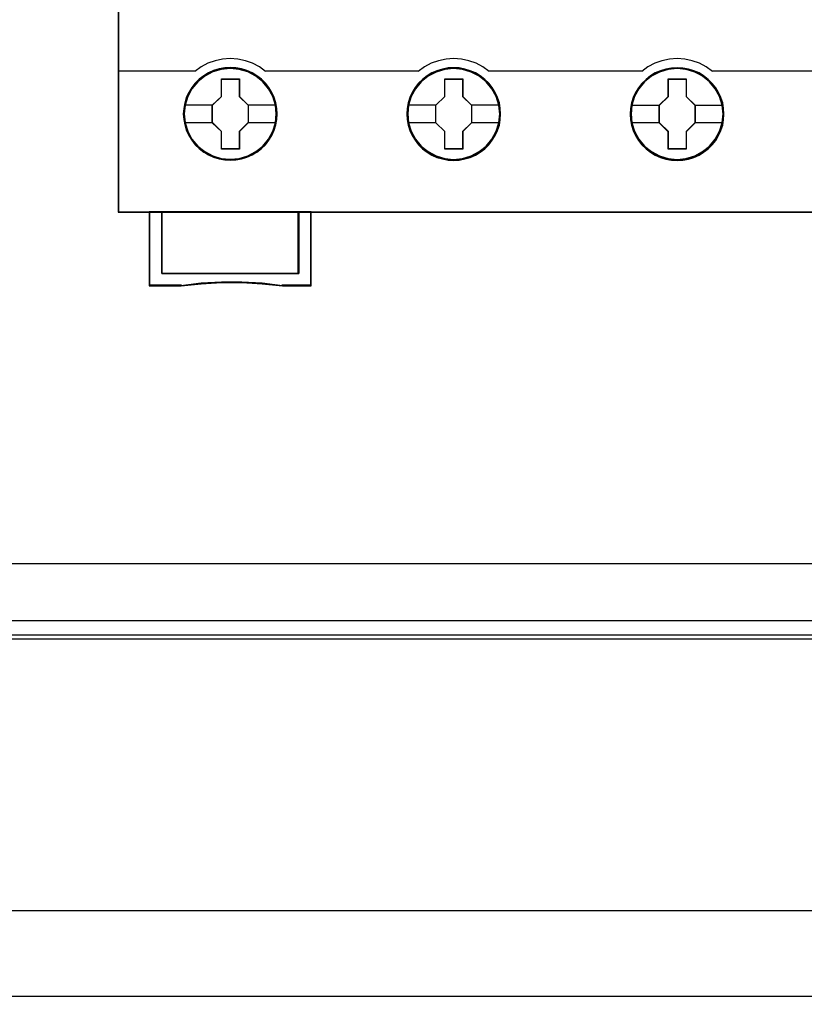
# Model space of a CAD drawing. Extents: x -558982 to 5119495, y -5290134 to 121759.
# Tile 70 of 256: x -477792 to -477160, y -23639 to -22844. Entities that reach past the tile are written whole.
import ezdxf

# ---------------------------------------------------------------- set-up
doc = ezdxf.new("R2010")
doc.units = 0
doc.header["$MEASUREMENT"] = 0
doc.layers.get('0').update_dxf_attribs({"color": 252})
doc.layers.add('45', color=8, linetype='Continuous')
doc.layers.add('50', color=7, linetype='Continuous')

# ---------------------------------------------------------------- blocks, each defined once
blk = doc.blocks.new('*U1040')
at = {"layer": '50', "color": 7}
for points in [[(59.825943, -92.486155), (387.918232, -92.486155), (387.918232, -379.414356), (59.825943, -379.414356), (59.825943, -92.486155)], [(391.762235, -435.77199), (55.98194, -435.77199), (55.98194, -385.150219), (391.762235, -385.150219), (391.762235, -435.77199)], [(55.98194, -414.285013), (391.762235, -414.285013), (391.762235, -407.405155), (55.98194, -407.405155), (55.98194, -414.285013)]]:
    blk.add_lwpolyline(points, dxfattribs=at)
blk = doc.blocks.new('*U1051')
at = {"layer": '50', "color": 7}
for points in [[(383.999821, -385.499773), (64.001505, -385.499773)], [(67.968952, -384.008872), (379.969373, -384.008872)]]:
    blk.add_lwpolyline(points, dxfattribs=at)
blk = doc.blocks.new('*U1055')
at = {"layer": '45', "color": 7}
for points in [[(269.040449, -268.997671), (196.961415, -268.997671), (196.961415, -351.066058), (269.040449, -351.066058), (269.040449, -268.997671)], [(209.768573, -343.138863), (209.746155, -342.690639), (209.673296, -342.242416), (209.516371, -341.810793), (209.337027, -341.395771), (209.101639, -341.008418), (208.821414, -340.659799), (208.496354, -340.338849), (208.132062, -340.062168), (207.756562, -339.818689), (207.330621, -339.636079), (206.899075, -339.508806), (206.445112, -339.425801), (205.991148, -339.403667), (205.537185, -339.425801), (205.09443, -339.508806), (204.646071, -339.636079), (204.231339, -339.818689), (203.844629, -340.062168), (203.485942, -340.338849), (203.149673, -340.659799), (202.886262, -341.008418), (202.639664, -341.395771), (202.443507, -341.810793), (202.325813, -342.242416), (202.236141, -342.690639), (202.202514, -343.138863), (202.236141, -343.587086), (202.325813, -344.024243), (202.443507, -344.455865), (202.639664, -344.865353), (202.886262, -345.258241), (203.149673, -345.617926), (203.485942, -345.933343), (203.844629, -346.215558), (204.231339, -346.442436), (204.646071, -346.625046), (205.09443, -346.763386), (205.537185, -346.851924), (205.991148, -346.874059), (206.445112, -346.851924), (206.899075, -346.763386), (207.330621, -346.625046), (207.756562, -346.442436), (208.132062, -346.215558), (208.496354, -345.933343), (208.821414, -345.617926), (209.101639, -345.258241), (209.337027, -344.865353), (209.516371, -344.455865), (209.673296, -344.024243), (209.746155, -343.587086), (209.768573, -343.138863)], [(209.768573, -343.138863), (209.746155, -342.690639), (209.673296, -342.242416), (209.516371, -341.810793), (209.337027, -341.395771), (209.101639, -341.008418), (208.821414, -340.659799), (208.496354, -340.338849), (208.132062, -340.062168), (207.756562, -339.818689), (207.330621, -339.636079), (206.899075, -339.508806), (206.445112, -339.425801), (205.991148, -339.403667), (205.537185, -339.425801), (205.09443, -339.508806), (204.646071, -339.636079), (204.231339, -339.818689), (203.844629, -340.062168), (203.485942, -340.338849), (203.149673, -340.659799), (202.886262, -341.008418), (202.639664, -341.395771), (202.443507, -341.810793), (202.325813, -342.242416), (202.236141, -342.690639), (202.202514, -343.138863), (202.236141, -343.587086), (202.325813, -344.024243), (202.443507, -344.455865), (202.639664, -344.865353), (202.886262, -345.258241), (203.149673, -345.617926), (203.485942, -345.933343), (203.844629, -346.215558), (204.231339, -346.442436), (204.646071, -346.625046), (205.09443, -346.763386), (205.537185, -346.851924), (205.991148, -346.874059), (206.445112, -346.851924), (206.899075, -346.763386), (207.330621, -346.625046), (207.756562, -346.442436), (208.132062, -346.215558), (208.496354, -345.933343), (208.821414, -345.617926), (209.101639, -345.258241), (209.337027, -344.865353), (209.516371, -344.455865), (209.673296, -344.024243), (209.746155, -343.587086), (209.768573, -343.138863)], [(209.744713, -343.138863), (209.722429, -342.693182), (209.650005, -342.2475), (209.494014, -341.818326), (209.315738, -341.405658), (209.081752, -341.020501), (208.803197, -340.67386), (208.480073, -340.35473), (208.117951, -340.079618), (207.744687, -339.83752), (207.321283, -339.655946), (206.892308, -339.529394), (206.441049, -339.446861), (205.989789, -339.424852), (205.53853, -339.446861), (205.098412, -339.529394), (204.652724, -339.655946), (204.240462, -339.83752), (203.856056, -340.079618), (203.499506, -340.35473), (203.165239, -340.67386), (202.903397, -341.020501), (202.658269, -341.405658), (202.46328, -341.818326), (202.346287, -342.2475), (202.257149, -342.693182), (202.223723, -343.138863), (202.257149, -343.584544), (202.346287, -344.019221), (202.46328, -344.448396), (202.658269, -344.855561), (202.903397, -345.24622), (203.165239, -345.603866), (203.499506, -345.917493), (203.856056, -346.198107), (204.240462, -346.423699), (204.652724, -346.605273), (205.098412, -346.742829), (205.53853, -346.830865), (205.989789, -346.852874), (206.441049, -346.830865), (206.892308, -346.742829), (207.321283, -346.605273), (207.744687, -346.423699), (208.117951, -346.198107), (208.480073, -345.917493), (208.803197, -345.603866), (209.081752, -345.24622), (209.315738, -344.855561), (209.494014, -344.448396), (209.650005, -344.019221), (209.722429, -343.584544), (209.744713, -343.138863)], [(227.777064, -343.145364), (227.749052, -342.696996), (227.681821, -342.248627), (227.524951, -341.816866), (227.34567, -341.407245), (227.110364, -341.014231), (226.830238, -340.665501), (226.499689, -340.349982), (226.135525, -340.073212), (225.765758, -339.829654), (225.334364, -339.646986), (224.908572, -339.514136), (224.449165, -339.431105), (223.995361, -339.408963), (223.541556, -339.431105), (223.098957, -339.514136), (222.650755, -339.646986), (222.241771, -339.829654), (221.849594, -340.073212), (221.491032, -340.349982), (221.160484, -340.665501), (220.897165, -341.014231), (220.650654, -341.407245), (220.454566, -341.816866), (220.33131, -342.248627), (220.24167, -342.696996), (220.213657, -343.145364), (220.24167, -343.593732), (220.33131, -344.031029), (220.454566, -344.462791), (220.650654, -344.877946), (220.897165, -345.265425), (221.160484, -345.625227), (221.491032, -345.94628), (221.849594, -346.223051), (222.241771, -346.455538), (222.650755, -346.638206), (223.098957, -346.771056), (223.541556, -346.859623), (223.995361, -346.8873), (224.449165, -346.859623), (224.908572, -346.771056), (225.334364, -346.638206), (225.765758, -346.455538), (226.135525, -346.223051), (226.499689, -345.94628), (226.830238, -345.625227), (227.110364, -345.265425), (227.34567, -344.877946), (227.524951, -344.462791), (227.681821, -344.031029), (227.749052, -343.593732), (227.777064, -343.145364)], [(227.777064, -343.145364), (227.749052, -342.696996), (227.681821, -342.248627), (227.524951, -341.816866), (227.34567, -341.407245), (227.110364, -341.014231), (226.830238, -340.665501), (226.499689, -340.349982), (226.135525, -340.073212), (225.765758, -339.829654), (225.334364, -339.646986), (224.908572, -339.514136), (224.449165, -339.431105), (223.995361, -339.408963), (223.541556, -339.431105), (223.098957, -339.514136), (222.650755, -339.646986), (222.241771, -339.829654), (221.849594, -340.073212), (221.491032, -340.349982), (221.160484, -340.665501), (220.897165, -341.014231), (220.650654, -341.407245), (220.454566, -341.816866), (220.33131, -342.248627), (220.24167, -342.696996), (220.213657, -343.145364), (220.24167, -343.593732), (220.33131, -344.031029), (220.454566, -344.462791), (220.650654, -344.877946), (220.897165, -345.265425), (221.160484, -345.625227), (221.491032, -345.94628), (221.849594, -346.223051), (222.241771, -346.455538), (222.650755, -346.638206), (223.098957, -346.771056), (223.541556, -346.859623), (223.995361, -346.8873), (224.449165, -346.859623), (224.908572, -346.771056), (225.334364, -346.638206), (225.765758, -346.455538), (226.135525, -346.223051), (226.499689, -345.94628), (226.830238, -345.625227), (227.110364, -345.265425), (227.34567, -344.877946), (227.524951, -344.462791), (227.681821, -344.031029), (227.749052, -343.593732), (227.777064, -343.145364)], [(227.755856, -343.144056), (227.728001, -342.698387), (227.661147, -342.252718), (227.505156, -341.823556), (227.326881, -341.416401), (227.092895, -341.025753), (226.814339, -340.679122), (226.485644, -340.365503), (226.123523, -340.090398), (225.75583, -339.848307), (225.326855, -339.666738), (224.903451, -339.534688), (224.44662, -339.452157), (223.995361, -339.430148), (223.544101, -339.452157), (223.103984, -339.534688), (222.658296, -339.666738), (222.251605, -339.848307), (221.861628, -340.090398), (221.505077, -340.365503), (221.176382, -340.679122), (220.91454, -341.025753), (220.669411, -341.416401), (220.474423, -341.823556), (220.351858, -342.252718), (220.262721, -342.698387), (220.234865, -343.144056), (220.262721, -343.589725), (220.351858, -344.02439), (220.474423, -344.453553), (220.669411, -344.866209), (220.91454, -345.251355), (221.176382, -345.608991), (221.505077, -345.928112), (221.861628, -346.203216), (222.251605, -346.434304), (222.658296, -346.615872), (223.103984, -346.747923), (223.544101, -346.835956), (223.995361, -346.863466), (224.44662, -346.835956), (224.903451, -346.747923), (225.326855, -346.615872), (225.75583, -346.434304), (226.123523, -346.203216), (226.485644, -345.928112), (226.814339, -345.608991), (227.092895, -345.251355), (227.326881, -344.866209), (227.505156, -344.453553), (227.661147, -344.02439), (227.728001, -343.589725), (227.755856, -343.144056)], [(245.782905, -343.150779), (245.760494, -342.702397), (245.687658, -342.254015), (245.536384, -341.822239), (245.357096, -341.40707), (245.121781, -341.019579), (244.841644, -340.670837), (244.511081, -340.349773), (244.146903, -340.072994), (243.777122, -339.829428), (243.34571, -339.646754), (242.914299, -339.519435), (242.460476, -339.436402), (242.006654, -339.414259), (241.552831, -339.436402), (241.110214, -339.519435), (240.661994, -339.646754), (240.247391, -339.829428), (239.860802, -340.072994), (239.502226, -340.349773), (239.166061, -340.670837), (238.902732, -341.019579), (238.661814, -341.40707), (238.460115, -341.822239), (238.342457, -342.254015), (238.252813, -342.702397), (238.2248, -343.150779), (238.252813, -343.599162), (238.342457, -344.036473), (238.460115, -344.468249), (238.661814, -344.877882), (238.902732, -345.270909), (239.166061, -345.630722), (239.502226, -345.951786), (239.860802, -346.228565), (240.247391, -346.455524), (240.661994, -346.638198), (241.110214, -346.776588), (241.552831, -346.865157), (242.006654, -346.8873), (242.460476, -346.865157), (242.914299, -346.776588), (243.34571, -346.638198), (243.777122, -346.455524), (244.146903, -346.228565), (244.511081, -345.951786), (244.841644, -345.630722), (245.121781, -345.270909), (245.357096, -344.877882), (245.536384, -344.468249), (245.687658, -344.036473), (245.760494, -343.599162), (245.782905, -343.150779)], [(245.782905, -343.150779), (245.760494, -342.702397), (245.687658, -342.254015), (245.536384, -341.822239), (245.357096, -341.40707), (245.121781, -341.019579), (244.841644, -340.670837), (244.511081, -340.349773), (244.146903, -340.072994), (243.777122, -339.829428), (243.34571, -339.646754), (242.914299, -339.519435), (242.460476, -339.436402), (242.006654, -339.414259), (241.552831, -339.436402), (241.110214, -339.519435), (240.661994, -339.646754), (240.247391, -339.829428), (239.860802, -340.072994), (239.502226, -340.349773), (239.166061, -340.670837), (238.902732, -341.019579), (238.661814, -341.40707), (238.460115, -341.822239), (238.342457, -342.254015), (238.252813, -342.702397), (238.2248, -343.150779), (238.252813, -343.599162), (238.342457, -344.036473), (238.460115, -344.468249), (238.661814, -344.877882), (238.902732, -345.270909), (239.166061, -345.630722), (239.502226, -345.951786), (239.860802, -346.228565), (240.247391, -346.455524), (240.661994, -346.638198), (241.110214, -346.776588), (241.552831, -346.865157), (242.006654, -346.8873), (242.460476, -346.865157), (242.914299, -346.776588), (243.34571, -346.638198), (243.777122, -346.455524), (244.146903, -346.228565), (244.511081, -345.951786), (244.841644, -345.630722), (245.121781, -345.270909), (245.357096, -344.877882), (245.536384, -344.468249), (245.687658, -344.036473), (245.760494, -343.599162), (245.782905, -343.150779)], [(245.761697, -343.150779), (245.739411, -342.705257), (245.666984, -342.259735), (245.516559, -341.830713), (245.338278, -341.418192), (245.104283, -341.033173), (244.825718, -340.686655), (244.497011, -340.367639), (244.134876, -340.092626), (243.76717, -339.850613), (243.33818, -339.669104), (242.909189, -339.542598), (242.457914, -339.460094), (242.006638, -339.438093), (241.555362, -339.460094), (241.115229, -339.542598), (240.669525, -339.669104), (240.257249, -339.850613), (239.872829, -340.092626), (239.516265, -340.367639), (239.181987, -340.686655), (238.920136, -341.033173), (238.68057, -341.418192), (238.480003, -341.830713), (238.363005, -342.259735), (238.273864, -342.705257), (238.246008, -343.150779), (238.273864, -343.596302), (238.363005, -344.030824), (238.480003, -344.459845), (238.68057, -344.866866), (238.920136, -345.257386), (239.181987, -345.614904), (239.516265, -345.93392), (239.872829, -346.208933), (240.257249, -346.434445), (240.669525, -346.615954), (241.115229, -346.753461), (241.555362, -346.841465), (242.006638, -346.863466), (242.457914, -346.841465), (242.909189, -346.753461), (243.33818, -346.615954), (243.76717, -346.434445), (244.134876, -346.208933), (244.497011, -345.93392), (244.825718, -345.614904), (245.104283, -345.257386), (245.338278, -344.866866), (245.516559, -344.459845), (245.666984, -344.030824), (245.739411, -343.596302), (245.761697, -343.150779)], [(205.276443, -340.301385), (206.719575, -340.301385), (206.719575, -341.72091), (207.438312, -342.425128), (207.438312, -343.844653), (206.719575, -344.559961), (206.719575, -345.968396), (205.276443, -345.968396), (205.276443, -344.559961), (204.540729, -343.844653), (204.540729, -342.425128), (205.276443, -341.72091), (205.276443, -340.301385)], [(205.276443, -340.301385), (206.719575, -340.301385), (206.719575, -340.301385), (206.719575, -341.72091), (206.719575, -341.72091), (207.438312, -342.425128), (207.438312, -342.425128), (207.438312, -343.844653), (207.438312, -343.844653), (206.719575, -344.559961), (206.719575, -344.559961), (206.719575, -345.968396), (206.719575, -345.968396), (205.276443, -345.968396), (205.276443, -345.968396), (205.276443, -344.559961), (205.276443, -344.559961), (204.540729, -343.844653), (204.540729, -343.844653), (204.540729, -342.425128), (204.540729, -342.425128), (205.276443, -341.72091), (205.276443, -341.72091), (205.276443, -340.301385), (205.276443, -340.301385)], [(205.288859, -340.32257), (206.709546, -340.32257), (206.709546, -341.730819), (207.417103, -342.429442), (207.417103, -343.837691), (206.709546, -344.547316), (206.709546, -345.944563), (205.288859, -345.944563), (205.288859, -344.547316), (204.564588, -343.837691), (204.564588, -342.429442), (205.288859, -341.730819), (205.288859, -340.32257)], [(223.282284, -340.306681), (224.725416, -340.306681), (224.725416, -341.726207), (225.444152, -342.430424), (225.444152, -343.84995), (224.725416, -344.565257), (224.725416, -345.973693), (223.282284, -345.973693), (223.282284, -344.565257), (222.546569, -343.84995), (222.546569, -342.430424), (223.282284, -341.726207), (223.282284, -340.306681)], [(223.282284, -340.306681), (224.725416, -340.306681), (224.725416, -340.306681), (224.725416, -341.726207), (224.725416, -341.726207), (225.444152, -342.430424), (225.444152, -342.430424), (225.444152, -343.84995), (225.444152, -343.84995), (224.725416, -344.565257), (224.725416, -344.565257), (224.725416, -345.973693), (224.725416, -345.973693), (223.282284, -345.973693), (223.282284, -345.973693), (223.282284, -344.565257), (223.282284, -344.565257), (222.546569, -343.84995), (222.546569, -343.84995), (222.546569, -342.430424), (222.546569, -342.430424), (223.282284, -341.726207), (223.282284, -341.726207), (223.282284, -340.306681), (223.282284, -340.306681)], [(223.292722, -340.327866), (224.714729, -340.327866), (224.714729, -341.736778), (225.422944, -342.435731), (225.422944, -343.844643), (224.714729, -344.554603), (224.714729, -345.952508), (223.292722, -345.952508), (223.292722, -344.554603), (222.567777, -343.844643), (222.567777, -342.435731), (223.292722, -341.736778), (223.292722, -340.327866)], [(241.293426, -340.311978), (242.736558, -340.311978), (242.736558, -341.731503), (243.455295, -342.435721), (243.455295, -343.855246), (242.736558, -344.570554), (242.736558, -345.978989), (241.293426, -345.978989), (241.293426, -344.570554), (240.557712, -343.855246), (240.557712, -342.435721), (241.293426, -341.731503), (241.293426, -340.311978)], [(241.293426, -340.311978), (242.736558, -340.311978), (242.736558, -340.311978), (242.736558, -341.731503), (242.736558, -341.731503), (243.455295, -342.435721), (243.455295, -342.435721), (243.455295, -343.855246), (243.455295, -343.855246), (242.736558, -344.570554), (242.736558, -344.570554), (242.736558, -345.978989), (242.736558, -345.978989), (241.293426, -345.978989), (241.293426, -345.978989), (241.293426, -344.570554), (241.293426, -344.570554), (240.557712, -343.855246), (240.557712, -343.855246), (240.557712, -342.435721), (240.557712, -342.435721), (241.293426, -341.731503), (241.293426, -341.731503), (241.293426, -340.311978), (241.293426, -340.311978)], [(241.303865, -340.333163), (242.725871, -340.333163), (242.725871, -341.742075), (243.434087, -342.441027), (243.434087, -343.849939), (242.725871, -344.559899), (242.725871, -345.957804), (241.303865, -345.957804), (241.303865, -344.559899), (240.57892, -343.849939), (240.57892, -342.441027), (241.303865, -341.742075), (241.303865, -340.333163)], [(211.51193, -356.008568), (200.462095, -356.008568), (200.462095, -351.02104), (199.45604, -351.02104), (199.45604, -357.000532), (202.02148, -357.000532), (203.647935, -356.828739), (205.27998, -356.745613), (206.923202, -356.745613), (208.560836, -356.828739), (210.192881, -357.000532), (212.512396, -357.000532), (212.512396, -351.02104), (211.51193, -351.02104), (211.51193, -356.008568)], [(211.515606, -351.02104), (200.458132, -351.02104), (200.458132, -356.015425), (211.515606, -356.015425), (211.515606, -351.02104)]]:
    blk.add_lwpolyline(points, close=True, dxfattribs=at)
at = {"layer": '45', "color": 139}
for points in [[(269.040449, -268.997671), (196.961415, -268.997671), (196.961415, -351.066058), (269.040449, -351.066058), (269.040449, -268.997671)], [(209.694344, -343.133447), (209.621483, -342.413967), (209.414111, -341.733228), (209.066623, -341.096765), (208.607042, -340.543318), (208.046577, -340.089492), (207.402043, -339.75189), (206.707066, -339.54158), (205.984067, -339.475166), (205.261067, -339.54158), (204.571695, -339.75189), (203.927161, -340.089492), (203.361091, -340.543318), (202.90151, -341.096765), (202.559627, -341.733228), (202.34665, -342.413967), (202.279394, -343.133447), (202.34665, -343.847393), (202.559627, -344.539201), (202.90151, -345.164596), (203.361091, -345.723577), (203.927161, -346.177403), (204.571695, -346.515005), (205.261067, -346.725315), (205.984067, -346.797263), (206.707066, -346.725315), (207.402043, -346.515005), (208.046577, -346.177403), (208.607042, -345.723577), (209.066623, -345.164596), (209.414111, -344.539201), (209.621483, -343.847393), (209.694344, -343.133447)], [(209.694344, -343.138863), (209.621483, -342.419406), (209.414111, -341.738689), (209.072228, -341.102246), (208.607042, -340.543283), (208.046577, -340.089472), (207.407647, -339.751881), (206.707066, -339.541578), (205.984067, -339.475166), (205.266672, -339.541578), (204.566091, -339.751881), (203.927161, -340.089472), (203.366696, -340.543283), (202.90151, -341.102246), (202.559627, -341.738689), (202.352255, -342.419406), (202.279394, -343.138863), (202.352255, -343.852786), (202.559627, -344.539037), (202.90151, -345.169945), (203.366696, -345.723374), (203.927161, -346.177185), (204.566091, -346.520311), (205.266672, -346.730614), (205.984067, -346.802559), (206.707066, -346.730614), (207.407647, -346.520311), (208.046577, -346.177185), (208.607042, -345.723374), (209.072228, -345.169945), (209.414111, -344.539037), (209.621483, -343.852786), (209.694344, -343.138863)], [(227.705486, -343.144278), (227.632629, -342.424798), (227.425265, -341.738524), (227.083396, -341.102061), (226.618229, -340.548614), (226.057787, -340.094788), (225.418883, -339.757186), (224.718331, -339.546876), (223.995361, -339.480463), (223.272391, -339.546876), (222.577443, -339.757186), (221.938539, -340.094788), (221.378097, -340.548614), (220.91293, -341.102061), (220.565456, -341.738524), (220.358092, -342.424798), (220.285235, -343.144278), (220.358092, -343.85269), (220.565456, -344.544498), (220.91293, -345.175427), (221.378097, -345.728873), (221.938539, -346.182699), (222.577443, -346.520302), (223.272391, -346.730611), (223.995361, -346.802559), (224.718331, -346.730611), (225.418883, -346.520302), (226.057787, -346.182699), (226.618229, -345.728873), (227.083396, -345.175427), (227.425265, -344.544498), (227.632629, -343.85269), (227.705486, -343.144278)], [(227.705486, -343.138863), (227.627021, -342.419406), (227.419649, -341.738689), (227.077766, -341.102246), (226.618185, -340.543283), (226.05772, -340.089472), (225.413185, -339.751881), (224.712604, -339.541578), (223.995209, -339.475166), (223.27221, -339.541578), (222.577233, -339.751881), (221.938304, -340.089472), (221.372234, -340.543283), (220.912653, -341.102246), (220.570769, -341.738689), (220.357793, -342.419406), (220.290537, -343.138863), (220.357793, -343.852786), (220.570769, -344.539037), (220.912653, -345.169945), (221.372234, -345.723374), (221.938304, -346.177185), (222.577233, -346.520311), (223.27221, -346.730614), (223.995209, -346.802559), (224.712604, -346.730614), (225.413185, -346.520311), (226.05772, -346.177185), (226.618185, -345.723374), (227.077766, -345.169945), (227.419649, -344.539037), (227.627021, -343.852786), (227.705486, -343.138863)], [(245.716629, -343.144278), (245.643772, -342.424798), (245.436408, -341.738524), (245.088934, -341.102061), (244.623767, -340.548614), (244.06893, -340.094788), (243.424421, -339.757186), (242.729473, -339.546876), (242.006503, -339.480463), (241.283533, -339.546876), (240.582981, -339.757186), (239.949681, -340.094788), (239.383635, -340.548614), (238.918468, -341.102061), (238.576599, -341.738524), (238.369235, -342.424798), (238.296378, -343.144278), (238.369235, -343.85269), (238.576599, -344.544498), (238.918468, -345.175427), (239.383635, -345.728873), (239.949681, -346.182699), (240.582981, -346.520302), (241.283533, -346.730611), (242.006503, -346.802559), (242.729473, -346.730611), (243.424421, -346.520302), (244.06893, -346.182699), (244.623767, -345.728873), (245.088934, -345.175427), (245.436408, -344.544498), (245.643772, -343.85269), (245.716629, -343.144278)], [(245.711327, -343.138863), (245.638464, -342.419406), (245.431083, -341.738689), (245.089186, -341.102246), (244.629586, -340.543283), (244.063493, -340.089472), (243.424537, -339.751881), (242.723928, -339.541578), (242.000898, -339.475166), (241.277869, -339.541578), (240.588469, -339.751881), (239.943909, -340.089472), (239.383421, -340.543283), (238.923821, -341.102246), (238.581924, -341.738689), (238.368938, -342.419406), (238.30168, -343.138863), (238.368938, -343.852786), (238.581924, -344.539037), (238.923821, -345.169945), (239.383421, -345.723374), (239.943909, -346.177185), (240.588469, -346.520311), (241.277869, -346.730614), (242.000898, -346.802559), (242.723928, -346.730614), (243.424537, -346.520311), (244.063493, -346.177185), (244.629586, -345.723374), (245.089186, -345.169945), (245.431083, -344.539037), (245.638464, -343.852786), (245.711327, -343.138863)]]:
    blk.add_lwpolyline(points, close=True, dxfattribs=at)
at = {"layer": '45', "color": 59}
for points in [[(269.019241, -269.021504), (196.982623, -269.021504), (196.982623, -351.044873), (269.019241, -351.044873), (269.019241, -269.021504)], [(211.51193, -356.008568), (200.462095, -356.008568), (200.462095, -351.02104), (199.45604, -351.02104), (199.45604, -357.000532), (202.02148, -357.000532), (203.647935, -356.828739), (205.27998, -356.745613), (206.923202, -356.745613), (208.560836, -356.828739), (210.192881, -357.000532), (212.512396, -357.000532), (212.512396, -351.02104), (211.51193, -351.02104), (211.51193, -356.008568)], [(211.515606, -351.02104), (200.458132, -351.02104), (200.458132, -356.015425), (211.515606, -356.015425), (211.515606, -351.02104)], [(211.494175, -355.994412), (200.482482, -355.994412), (200.482482, -351.042225), (199.4799, -351.042225), (199.4799, -356.979346), (202.036484, -356.979346), (203.657325, -356.808771), (205.283736, -356.726235), (206.921287, -356.726235), (208.553268, -356.808771), (210.179679, -356.979346), (212.491187, -356.979346), (212.491187, -351.042225), (211.494175, -351.042225), (211.494175, -355.994412)], [(211.494398, -351.042225), (200.481992, -351.042225), (200.481992, -355.99424), (211.494398, -355.99424), (211.494398, -351.042225)]]:
    blk.add_lwpolyline(points, close=True, dxfattribs=at)
at = {"layer": '45', "color": 139}
for points in [[(208.838059, -339.702906), (208.332664, -339.346261), (207.787961, -339.052892), (207.209565, -338.840055), (206.603091, -338.713504), (205.979771, -338.667485), (205.373298, -338.713504), (204.766824, -338.840055), (204.188428, -339.052892), (203.638109, -339.346261), (203.13833, -339.702906)], [(226.849202, -339.702906), (226.343835, -339.346261), (225.799161, -339.052892), (225.220797, -338.840055), (224.614357, -338.713504), (223.991071, -338.667485), (223.384631, -338.713504), (222.772575, -338.840055), (222.194211, -339.052892), (221.649538, -339.346261), (221.144171, -339.702906)], [(244.857693, -339.702906), (244.352561, -339.346261), (243.808141, -339.052892), (243.21882, -338.840055), (242.618274, -338.713504), (242.000891, -338.667485), (241.38912, -338.713504), (240.782961, -338.840055), (240.204866, -339.052892), (239.660446, -339.346261), (239.155313, -339.702906)], [(196.961415, -339.657888), (203.183398, -339.657888)], [(208.79034, -339.657888), (215.012323, -339.657888)], [(214.967256, -339.657888), (221.189238, -339.657888)], [(226.801483, -339.657888), (239.200381, -339.657888)], [(244.812626, -339.657888), (251.034608, -339.657888)], [(250.989541, -339.657888), (257.211524, -339.657888)], [(199.45604, -351.02104), (199.45604, -357.000532)], [(200.458132, -351.02104), (200.458132, -356.015425)], [(211.470538, -356.015425), (211.470538, -351.02104)], [(212.467328, -351.02104), (212.467328, -357.000532)], [(200.458132, -355.970407), (211.515606, -355.970407)], [(202.059358, -356.955513), (199.45604, -356.955513)], [(210.200692, -357.000532), (208.565651, -356.79887), (206.925011, -356.701292), (205.278772, -356.701292), (203.643732, -356.79887), (202.014291, -357.000532)], [(212.512396, -356.955513), (210.155624, -356.955513)]]:
    blk.add_lwpolyline(points, dxfattribs=at)
at = {"layer": '45', "color": 7}
for points in [[(202.274092, -342.406653), (204.588447, -342.406653)], [(207.393244, -342.406653), (209.694344, -342.406653)], [(220.285235, -342.411949), (222.594288, -342.411949)], [(225.399085, -342.411949), (227.705486, -342.411949)], [(238.296378, -342.417246), (240.602779, -342.417246)], [(243.407576, -342.417246), (245.716629, -342.417246)], [(202.274092, -343.815462), (204.588447, -343.815462)], [(207.393244, -343.815462), (209.694344, -343.815462)], [(220.285235, -343.820758), (222.594288, -343.820758)], [(225.399085, -343.820758), (227.705486, -343.820758)], [(238.296378, -343.826054), (240.602779, -343.826054)], [(243.407576, -343.826054), (245.716629, -343.826054)]]:
    blk.add_lwpolyline(points, dxfattribs=at)

msp = doc.modelspace()

# ---------------------------------------------------------------- block references
at = {"xscale": 10, "yscale": 10, "zscale": 10}
for name in ['*U1040', '*U1051', '*U1055']:
    msp.add_blockref(name, (-479682.25, -19489.05), dxfattribs=at)

doc.saveas('drawing.dxf')
